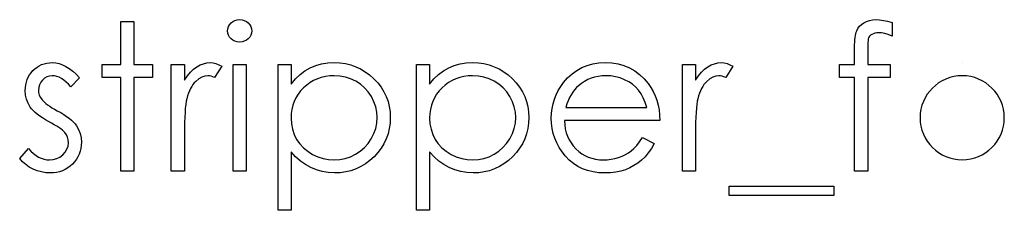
# Model space of a CAD drawing. Header units: inches. Extents: x -122 to 123, y -201 to 75.
# Tile 179 of 191: x 0.895 to 1.738, y 65.314 to 65.477. Entities that reach past the tile are written whole.
import ezdxf

# ---------------------------------------------------------------- set-up
doc = ezdxf.new("R2010")
doc.units = ezdxf.units.IN
doc.header["$MEASUREMENT"] = 0

msp = doc.modelspace()

# ---------------------------------------------------------------- linework, layer by layer
at = {"color": 7, "linetype": 'Continuous'}
msp.add_line((1.70193, 65.44047), (1.70193, 65.44047), dxfattribs=at)
at = {"color": 7, "linetype": 'Continuous', "flags": 128}
for points in [[(0.98152, 65.47572), (0.99274, 65.47572), (0.99274, 65.47572), (0.99274, 65.43887), (0.99274, 65.43887), (1.00877, 65.43887), (1.00877, 65.43887), (1.00877, 65.42765), (1.00877, 65.42765), (0.99274, 65.42765), (0.99274, 65.42765), (0.99274, 65.34752), (0.99274, 65.34752), (0.98153, 65.34752), (0.98153, 65.34752), (0.98153, 65.42765), (0.98153, 65.42765), (0.9655, 65.42765), (0.9655, 65.42765), (0.9655, 65.43887), (0.9655, 65.43887), (0.98153, 65.43887), (0.98153, 65.43887), (0.98153, 65.47572)], [(1.08323, 65.47733), (1.08532, 65.47715), (1.08724, 65.47663), (1.08902, 65.47572), (1.09063, 65.4745), (1.09198, 65.47302), (1.09293, 65.47137), (1.0935, 65.46959), (1.09371, 65.46766), (1.09371, 65.46766), (1.0935, 65.46578), (1.09293, 65.46403), (1.09198, 65.4624), (1.09063, 65.46093), (1.08902, 65.4597), (1.08724, 65.4588), (1.08532, 65.45827), (1.08324, 65.4581), (1.08324, 65.4581), (1.08119, 65.45827), (1.07931, 65.4588), (1.07753, 65.4597), (1.07593, 65.46093), (1.0746, 65.4624), (1.07365, 65.46403), (1.07307, 65.46578), (1.07287, 65.46766), (1.07287, 65.46766), (1.07307, 65.46959), (1.07365, 65.47137), (1.0746, 65.47302), (1.07593, 65.4745), (1.07753, 65.47572), (1.07931, 65.47663), (1.08119, 65.47715), (1.08324, 65.47733)], [(1.64178, 65.47497), (1.64178, 65.46331), (1.64178, 65.46331), (1.63858, 65.46453), (1.63562, 65.46541), (1.63289, 65.46593), (1.63041, 65.46611), (1.63041, 65.46611), (1.62874, 65.46601), (1.62718, 65.46576), (1.62581, 65.46531), (1.62455, 65.46468), (1.6235, 65.46393), (1.62265, 65.46315), (1.62203, 65.4623), (1.62162, 65.4614), (1.62147, 65.46085), (1.62137, 65.4601), (1.62125, 65.45915), (1.62117, 65.45802), (1.6211, 65.45667), (1.62107, 65.45517), (1.62102, 65.45344), (1.62102, 65.45154), (1.62102, 65.45154), (1.62102, 65.43887), (1.62102, 65.43887), (1.64018, 65.43887), (1.64018, 65.43887), (1.64018, 65.42765), (1.64018, 65.42765), (1.621, 65.42765), (1.621, 65.42765), (1.62095, 65.34752), (1.62095, 65.34752), (1.60973, 65.34752), (1.60973, 65.34752), (1.60973, 65.42765), (1.60973, 65.42765), (1.59691, 65.42765), (1.59691, 65.42765), (1.59691, 65.43887), (1.59691, 65.43887), (1.60973, 65.43887), (1.60973, 65.43887), (1.60973, 65.45346), (1.60973, 65.45346), (1.60976, 65.45589), (1.60986, 65.45812), (1.60998, 65.46018), (1.61018, 65.46208), (1.61043, 65.46376), (1.61076, 65.46528), (1.61111, 65.46664), (1.61153, 65.46779), (1.61259, 65.46984), (1.61396, 65.47167), (1.61564, 65.4733), (1.61764, 65.4747), (1.61992, 65.47585), (1.62243, 65.47668), (1.62516, 65.47715), (1.62811, 65.47733), (1.62811, 65.47733), (1.63112, 65.47718), (1.6344, 65.47675), (1.63795, 65.476), (1.64178, 65.47497)], [(0.94627, 65.42747), (0.93866, 65.41964), (0.93866, 65.41964), (0.93665, 65.42189), (0.93465, 65.42384), (0.93265, 65.42549), (0.93069, 65.42685), (0.92872, 65.4279), (0.92676, 65.42865), (0.92481, 65.4291), (0.92288, 65.42925), (0.92288, 65.42925), (0.92053, 65.42903), (0.91835, 65.42832), (0.91632, 65.42717), (0.91449, 65.42554), (0.91297, 65.42362), (0.91189, 65.42156), (0.91124, 65.41933), (0.91101, 65.41696), (0.91101, 65.41696), (0.91121, 65.4148), (0.91179, 65.41272), (0.91277, 65.41067), (0.91412, 65.40867), (0.91412, 65.40867), (0.91499, 65.40764), (0.9161, 65.40659), (0.9174, 65.40546), (0.91893, 65.40431), (0.92068, 65.40311), (0.92263, 65.40188), (0.92478, 65.40058), (0.92716, 65.39925), (0.92716, 65.39925), (0.93007, 65.3976), (0.93272, 65.39597), (0.93515, 65.39434), (0.93733, 65.39274), (0.93926, 65.39114), (0.94096, 65.38956), (0.94241, 65.38798), (0.94362, 65.38643), (0.94362, 65.38643), (0.94547, 65.3832), (0.94682, 65.37977), (0.9476, 65.37614), (0.94787, 65.37231), (0.94787, 65.37231), (0.94775, 65.36961), (0.9474, 65.367), (0.9468, 65.3645), (0.94597, 65.36212), (0.94487, 65.35981), (0.94356, 65.35764), (0.94201, 65.35556), (0.94021, 65.35358), (0.93823, 65.35178), (0.93615, 65.35022), (0.93395, 65.34892), (0.93162, 65.34785), (0.92917, 65.34699), (0.92659, 65.34639), (0.92391, 65.34604), (0.9211, 65.34592), (0.9211, 65.34592), (0.91732, 65.34612), (0.91364, 65.34674), (0.91004, 65.34777), (0.90651, 65.3492), (0.90318, 65.351), (0.90015, 65.35313), (0.89742, 65.35556), (0.89499, 65.35829), (0.89499, 65.35829), (0.90242, 65.36675), (0.90242, 65.36675), (0.90458, 65.3645), (0.90676, 65.36254), (0.90898, 65.36089), (0.91121, 65.35954), (0.91349, 65.35849), (0.91582, 65.35774), (0.91815, 65.35729), (0.92053, 65.35714), (0.92053, 65.35714), (0.92376, 65.35741), (0.92674, 65.35824), (0.92947, 65.35959), (0.93195, 65.36152), (0.934, 65.3638), (0.93548, 65.3663), (0.93635, 65.36895), (0.93665, 65.37183), (0.93665, 65.37183), (0.93645, 65.37421), (0.93588, 65.37647), (0.93493, 65.37857), (0.93357, 65.38055), (0.93357, 65.38055), (0.9327, 65.3815), (0.93157, 65.38253), (0.93019, 65.38363), (0.92859, 65.38478), (0.92674, 65.38598), (0.92463, 65.38723), (0.92231, 65.38856), (0.91973, 65.38996), (0.91973, 65.38996), (0.91695, 65.39154), (0.91439, 65.39312), (0.91209, 65.3947), (0.90999, 65.39625), (0.90813, 65.3978), (0.90653, 65.39935), (0.90513, 65.40091), (0.90398, 65.40243), (0.90398, 65.40243), (0.90215, 65.40561), (0.90085, 65.40904), (0.90005, 65.41265), (0.89979, 65.41651), (0.89979, 65.41651), (0.8999, 65.41903), (0.9002, 65.42144), (0.90072, 65.42374), (0.90142, 65.42595), (0.90235, 65.42802), (0.90348, 65.43), (0.9048, 65.43188), (0.90633, 65.43363), (0.90803, 65.43524), (0.90984, 65.43661), (0.91174, 65.43779), (0.91374, 65.43877), (0.91587, 65.43952), (0.9181, 65.44004), (0.92043, 65.44037), (0.92288, 65.44047), (0.92288, 65.44047), (0.92579, 65.44027), (0.92869, 65.43967), (0.93162, 65.43864), (0.93455, 65.43721), (0.93746, 65.43539), (0.94038, 65.43316), (0.94334, 65.43053), (0.94627, 65.42747)], [(1.02479, 65.43887), (1.03601, 65.43887), (1.03601, 65.43887), (1.03601, 65.42542), (1.03601, 65.42542), (1.03857, 65.42913), (1.0412, 65.43228), (1.04388, 65.43486), (1.04663, 65.43691), (1.04946, 65.43847), (1.05236, 65.43959), (1.05529, 65.44024), (1.0583, 65.44047), (1.0583, 65.44047), (1.06063, 65.44027), (1.06303, 65.43969), (1.06551, 65.43872), (1.06806, 65.43734), (1.06806, 65.43734), (1.0619, 65.42762), (1.0619, 65.42762), (1.06028, 65.42832), (1.05877, 65.42885), (1.0574, 65.42915), (1.05617, 65.42925), (1.05617, 65.42925), (1.05349, 65.42895), (1.05084, 65.42805), (1.04826, 65.42655), (1.0457, 65.42444), (1.04448, 65.42317), (1.04332, 65.42171), (1.04227, 65.42011), (1.04127, 65.41833), (1.04034, 65.41638), (1.03949, 65.41428), (1.03872, 65.412), (1.03802, 65.40957), (1.03802, 65.40957), (1.03754, 65.40739), (1.03714, 65.40471), (1.03679, 65.40153), (1.03651, 65.39785), (1.03629, 65.39369), (1.03614, 65.38904), (1.03604, 65.38388), (1.03601, 65.37822), (1.03601, 65.37822), (1.03601, 65.34752), (1.03601, 65.34752), (1.02479, 65.34752), (1.02479, 65.34752), (1.02479, 65.43887)], [(1.07768, 65.43887), (1.0889, 65.43887), (1.0889, 65.43887), (1.0889, 65.34752), (1.0889, 65.34752), (1.07768, 65.34752), (1.07768, 65.34752), (1.07768, 65.43887)], [(1.11614, 65.43887), (1.12736, 65.43887), (1.12736, 65.43887), (1.12736, 65.42196), (1.12736, 65.42196), (1.13104, 65.42647), (1.13497, 65.4303), (1.13918, 65.43351), (1.14366, 65.43604), (1.14842, 65.43796), (1.15343, 65.43937), (1.15871, 65.44019), (1.16427, 65.44047), (1.16427, 65.44047), (1.16913, 65.44024), (1.17383, 65.43962), (1.17834, 65.43854), (1.18267, 65.43701), (1.18683, 65.43508), (1.19079, 65.43271), (1.19459, 65.4299), (1.1982, 65.42667), (1.2015, 65.42314), (1.20436, 65.41941), (1.20679, 65.41553), (1.20876, 65.41147), (1.21032, 65.40722), (1.21142, 65.40281), (1.21207, 65.3982), (1.21229, 65.39344), (1.21229, 65.39344), (1.21207, 65.38859), (1.21142, 65.3839), (1.21034, 65.37942), (1.20881, 65.37511), (1.20684, 65.37098), (1.20443, 65.36705), (1.2016, 65.36332), (1.19832, 65.35976), (1.19474, 65.35651), (1.19099, 65.3537), (1.18703, 65.35133), (1.18292, 65.34937), (1.17862, 65.34787), (1.17413, 65.34679), (1.16945, 65.34614), (1.16462, 65.34592), (1.16462, 65.34592), (1.15918, 65.34619), (1.15395, 65.34707), (1.14897, 65.34847), (1.14419, 65.35047), (1.13965, 65.35303), (1.13532, 65.35616), (1.13124, 65.35984), (1.12736, 65.36407), (1.12736, 65.36407), (1.12736, 65.31387), (1.12736, 65.31387), (1.11614, 65.31387), (1.11614, 65.31387), (1.11614, 65.43887)], [(1.23473, 65.43887), (1.24595, 65.43887), (1.24595, 65.43887), (1.24595, 65.42196), (1.24595, 65.42196), (1.24963, 65.42647), (1.25356, 65.4303), (1.25777, 65.43351), (1.26225, 65.43604), (1.26701, 65.43796), (1.27202, 65.43937), (1.2773, 65.44019), (1.28286, 65.44047), (1.28286, 65.44047), (1.28772, 65.44024), (1.29242, 65.43962), (1.29693, 65.43854), (1.30126, 65.43701), (1.30542, 65.43508), (1.30938, 65.43271), (1.31318, 65.4299), (1.31679, 65.42667), (1.32009, 65.42314), (1.32295, 65.41941), (1.32538, 65.41553), (1.32735, 65.41147), (1.32891, 65.40722), (1.33001, 65.40281), (1.33066, 65.3982), (1.33088, 65.39344), (1.33088, 65.39344), (1.33066, 65.38859), (1.33001, 65.3839), (1.32893, 65.37942), (1.3274, 65.37511), (1.32543, 65.37098), (1.32302, 65.36705), (1.32019, 65.36332), (1.31691, 65.35976), (1.31333, 65.35651), (1.30958, 65.3537), (1.30562, 65.35133), (1.30151, 65.34937), (1.29721, 65.34787), (1.29272, 65.34679), (1.28804, 65.34614), (1.28321, 65.34592), (1.28321, 65.34592), (1.27777, 65.34619), (1.27254, 65.34707), (1.26756, 65.34847), (1.26278, 65.35047), (1.25824, 65.35303), (1.25391, 65.35616), (1.24983, 65.35984), (1.24595, 65.36407), (1.24595, 65.36407), (1.24595, 65.31387), (1.24595, 65.31387), (1.23473, 65.31387), (1.23473, 65.31387), (1.23473, 65.43887)], [(1.42829, 65.37637), (1.43826, 65.37113), (1.43826, 65.37113), (1.4358, 65.36695), (1.43317, 65.36319), (1.43037, 65.35984), (1.42736, 65.35693), (1.42418, 65.35441), (1.42083, 65.3522), (1.41725, 65.3503), (1.41349, 65.34872), (1.40951, 65.34749), (1.40528, 65.34662), (1.4008, 65.34609), (1.39606, 65.34592), (1.39606, 65.34592), (1.39081, 65.34614), (1.38585, 65.34682), (1.38119, 65.34795), (1.37681, 65.34952), (1.37275, 65.35155), (1.36897, 65.35403), (1.36546, 65.35696), (1.36228, 65.36034), (1.35943, 65.364), (1.35695, 65.36778), (1.35487, 65.37168), (1.35317, 65.37571), (1.35182, 65.37985), (1.35087, 65.38408), (1.35032, 65.38846), (1.35012, 65.39294), (1.35012, 65.39294), (1.35029, 65.39715), (1.35077, 65.40126), (1.35159, 65.40524), (1.35274, 65.40912), (1.35422, 65.41287), (1.35602, 65.41651), (1.35818, 65.42004), (1.36063, 65.42344), (1.36063, 65.42344), (1.36411, 65.42742), (1.36787, 65.4309), (1.3719, 65.43381), (1.37623, 65.43621), (1.38084, 65.43806), (1.38572, 65.43942), (1.39088, 65.44019), (1.39634, 65.44047), (1.39634, 65.44047), (1.40195, 65.44019), (1.40728, 65.43934), (1.41231, 65.43794), (1.41705, 65.43599), (1.4215, 65.43346), (1.42566, 65.43035), (1.42954, 65.4267), (1.43312, 65.42249), (1.43312, 65.42249), (1.43543, 65.41921), (1.43741, 65.41575), (1.43911, 65.41207), (1.44049, 65.40822), (1.44159, 65.40416), (1.44239, 65.3999), (1.44286, 65.39545), (1.44306, 65.39079), (1.44306, 65.39079), (1.36133, 65.39079), (1.36133, 65.39079), (1.36156, 65.38718), (1.36206, 65.38373), (1.36286, 65.38045), (1.36396, 65.37734), (1.36531, 65.37441), (1.36697, 65.37163), (1.36892, 65.36903), (1.37115, 65.36658), (1.3736, 65.36437), (1.37618, 65.36244), (1.37891, 65.36082), (1.38179, 65.35949), (1.3848, 65.35846), (1.38795, 65.35774), (1.39123, 65.35729), (1.39466, 65.35714), (1.39466, 65.35714), (1.39802, 65.35726), (1.4013, 65.35766), (1.40455, 65.35834), (1.40776, 65.35926), (1.41084, 65.36042), (1.41367, 65.36177), (1.41625, 65.36327), (1.4186, 65.36495), (1.42088, 65.36698), (1.42326, 65.36958), (1.42574, 65.37269), (1.42829, 65.37637)], [(1.46229, 65.43887), (1.47351, 65.43887), (1.47351, 65.43887), (1.47351, 65.42542), (1.47351, 65.42542), (1.47607, 65.42913), (1.4787, 65.43228), (1.48138, 65.43486), (1.48413, 65.43691), (1.48696, 65.43847), (1.48986, 65.43959), (1.49279, 65.44024), (1.4958, 65.44047), (1.4958, 65.44047), (1.49813, 65.44027), (1.50053, 65.43969), (1.50301, 65.43872), (1.50556, 65.43734), (1.50556, 65.43734), (1.4994, 65.42762), (1.4994, 65.42762), (1.49778, 65.42832), (1.49627, 65.42885), (1.4949, 65.42915), (1.49367, 65.42925), (1.49367, 65.42925), (1.49099, 65.42895), (1.48834, 65.42805), (1.48576, 65.42655), (1.4832, 65.42444), (1.48198, 65.42317), (1.48082, 65.42171), (1.47977, 65.42011), (1.47877, 65.41833), (1.47784, 65.41638), (1.47699, 65.41428), (1.47622, 65.412), (1.47552, 65.40957), (1.47552, 65.40957), (1.47504, 65.40739), (1.47464, 65.40471), (1.47429, 65.40153), (1.47401, 65.39785), (1.47379, 65.39369), (1.47364, 65.38904), (1.47354, 65.38388), (1.47351, 65.37822), (1.47351, 65.37822), (1.47351, 65.34752), (1.47351, 65.34752), (1.46229, 65.34752), (1.46229, 65.34752), (1.46229, 65.43887)], [(1.16417, 65.42925), (1.16036, 65.4291), (1.15671, 65.4286), (1.1532, 65.4278), (1.14984, 65.42665), (1.14664, 65.42519), (1.14361, 65.42342), (1.14071, 65.42129), (1.13798, 65.41886), (1.1355, 65.41618), (1.13334, 65.41335), (1.13152, 65.41035), (1.13001, 65.40719), (1.12886, 65.40389), (1.12804, 65.4004), (1.12753, 65.39677), (1.12736, 65.39299), (1.12736, 65.39299), (1.12766, 65.38803), (1.12854, 65.38335), (1.13001, 65.3789), (1.13209, 65.37471), (1.13472, 65.37088), (1.13788, 65.36745), (1.14153, 65.36445), (1.14569, 65.36187), (1.15017, 65.35979), (1.15478, 65.35831), (1.15949, 65.35744), (1.16434, 65.35714), (1.16434, 65.35714), (1.1691, 65.35744), (1.17371, 65.35834), (1.17819, 65.35981), (1.1825, 65.36192), (1.18653, 65.36455), (1.19013, 65.36765), (1.19329, 65.37123), (1.19602, 65.37529), (1.19822, 65.37965), (1.19982, 65.3841), (1.20075, 65.38866), (1.20108, 65.39332), (1.20108, 65.39332), (1.20078, 65.398), (1.19982, 65.40256), (1.19827, 65.40702), (1.19607, 65.41132), (1.19336, 65.41535), (1.19021, 65.41888), (1.18663, 65.42196), (1.18262, 65.42454), (1.17829, 65.4266), (1.17378, 65.42807), (1.16908, 65.42895), (1.16417, 65.42925)], [(1.28276, 65.42925), (1.27895, 65.4291), (1.2753, 65.4286), (1.27179, 65.4278), (1.26843, 65.42665), (1.26523, 65.42519), (1.2622, 65.42342), (1.2593, 65.42129), (1.25657, 65.41886), (1.25409, 65.41618), (1.25193, 65.41335), (1.25011, 65.41035), (1.2486, 65.40719), (1.24745, 65.40389), (1.24662, 65.4004), (1.24612, 65.39677), (1.24595, 65.39299), (1.24595, 65.39299), (1.24625, 65.38803), (1.24713, 65.38335), (1.2486, 65.3789), (1.25068, 65.37471), (1.25331, 65.37088), (1.25647, 65.36745), (1.26012, 65.36445), (1.26428, 65.36187), (1.26876, 65.35979), (1.27337, 65.35831), (1.27808, 65.35744), (1.28293, 65.35714), (1.28293, 65.35714), (1.28769, 65.35744), (1.2923, 65.35834), (1.29678, 65.35981), (1.30109, 65.36192), (1.30512, 65.36455), (1.30872, 65.36765), (1.31188, 65.37123), (1.31461, 65.37529), (1.31681, 65.37965), (1.31841, 65.3841), (1.31934, 65.38866), (1.31967, 65.39332), (1.31967, 65.39332), (1.31937, 65.398), (1.31841, 65.40256), (1.31686, 65.40702), (1.31466, 65.41132), (1.31195, 65.41535), (1.3088, 65.41888), (1.30522, 65.42196), (1.30121, 65.42454), (1.29688, 65.4266), (1.29237, 65.42807), (1.28767, 65.42895), (1.28276, 65.42925)], [(1.43184, 65.40201), (1.43052, 65.40644), (1.42889, 65.4104), (1.42701, 65.41388), (1.42486, 65.41688), (1.42241, 65.41954), (1.41955, 65.42191), (1.41635, 65.42402), (1.41277, 65.42585), (1.40896, 65.42735), (1.40503, 65.4284), (1.40102, 65.42905), (1.39692, 65.42925), (1.39692, 65.42925), (1.39356, 65.42913), (1.3903, 65.42872), (1.38717, 65.42805), (1.38419, 65.42712), (1.38129, 65.4259), (1.37854, 65.42444), (1.37591, 65.42269), (1.37338, 65.42069), (1.37338, 65.42069), (1.37162, 65.41903), (1.37, 65.41718), (1.36847, 65.41515), (1.36707, 65.41292), (1.36577, 65.41047), (1.36456, 65.40784), (1.36349, 65.40504), (1.36251, 65.40201), (1.36251, 65.40201), (1.43185, 65.40201)], [(1.50236, 65.3347), (1.5921, 65.3347), (1.5921, 65.3347), (1.5921, 65.32669), (1.5921, 65.32669), (1.50236, 65.32669), (1.50236, 65.32669), (1.50236, 65.3347)]]:
    msp.add_lwpolyline(points, dxfattribs=at)
at = {"color": 7, "linetype": 'Continuous'}
msp.add_arc((1.70188, 65.3932), 0.03605, 90.00311, 89.99689, dxfattribs=at)

doc.saveas('drawing.dxf')
